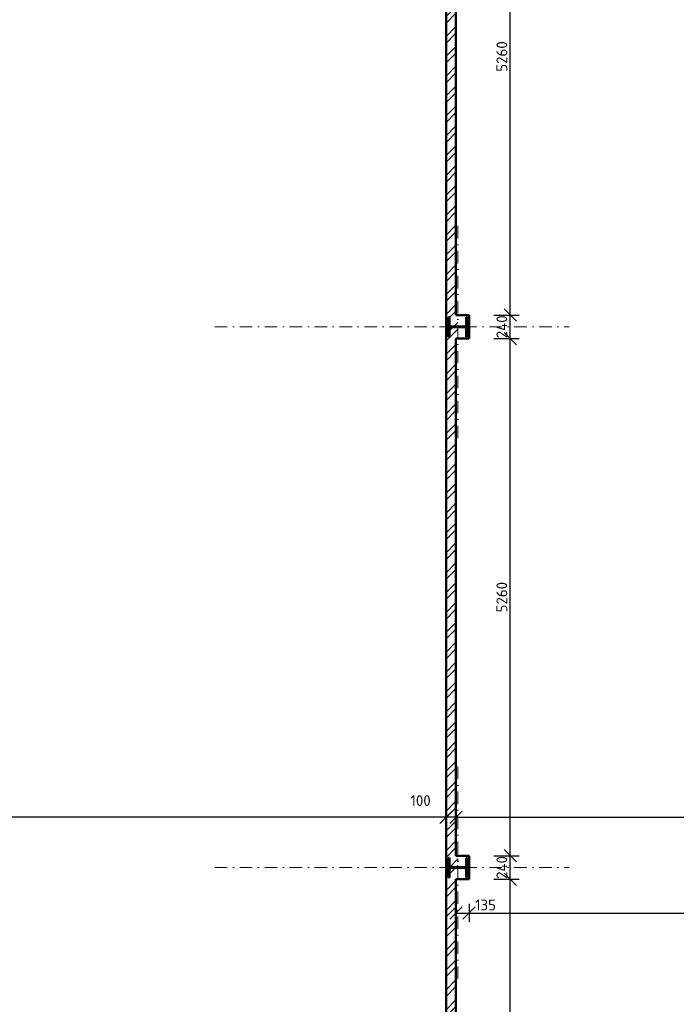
# Model space of a CAD drawing. Header units: millimetres. Extents: x -118752 to 407724, y -73278 to 155058.
# Tile 81 of 256: x 92984 to 99668, y 23427 to 33443. Entities that reach past the tile are written whole.
import ezdxf

# ---------------------------------------------------------------- set-up
doc = ezdxf.new("R2010")
doc.units = ezdxf.units.MM
doc.header["$LTSCALE"] = 10
doc.linetypes.add('DASHDOT', pattern=[25.4, 12.7, -6.35, 0, -6.35])
for name, color, linetype, lineweight in [('CKKOTY', 3, 'Continuous', 25), ('CKRASTR', 7, 'DASHDOT', 15), ('CKSTENY_REZ', 6, 'Continuous', 50), ('CSPROFILY_OSY', 1, 'DASHDOT', 18), ('CSPROFILY_REZY', 4, 'Continuous', 50), ('srafy', 7, 'Continuous', 18)]:
    doc.layers.add(name, color=color, linetype=linetype, lineweight=lineweight)
doc.styles.get("Standard").update_dxf_attribs({"font": 'isocpeur.ttf'})
doc.dimstyles.new('CADKON', dxfattribs={"dimscale": 50, "dimtxt": 2.2, "dimasz": 2.5, "dimexe": 1.8, "dimexo": 5, "dimgap": 0.6, "dimtad": 1, "dimrnd": 1, "dimtxsty": 'Standard', "dimblk1": 'OBLIQUE', "dimblk2": 'OBLIQUE', "dimsah": 1, "dimcen": 2.5, "dimadec": 1, "dimazin": 2, "dimtfac": 1, "dimtdec": 4, "dimtix": 1, "dimtmove": 2, "dimatfit": 3, "dimldrblk": 'OPEN30', "dimfxl": 5, "dimfxlon": 1, "dimtolj": 1, "dimarcsym": 0})

# ---------------------------------------------------------------- blocks, each defined once
blk = doc.blocks.new('_OBLIQUE')
at = {"color": 0, "linetype": 'ByBlock'}
blk.add_line((-0.5, -0.5), (0.5, 0.5), dxfattribs=at)
blk = doc.blocks.new('*D8021')
at = {"layer": 'CKKOTY', "color": 0, "lineweight": -2}
for p, q in [((103564, 25321), (103564, 25419)), ((97424, 25329), (103564, 25329))]:
    blk.add_line(p, q, dxfattribs=at)
at = {"layer": 'Defpoints', "color": 0}
for p in [(103564, 25329), (97424, 24821), (103564, 24821)]:
    blk.add_point(p, dxfattribs=at)
at = {"layer": 'CKKOTY', "color": 0, "lineweight": -2, "xscale": 125, "yscale": 125, "zscale": 125, "rotation": 180}
blk.add_blockref('_OBLIQUE', (97424, 25329), dxfattribs=at)
at = {"layer": 'CKKOTY', "color": 0, "lineweight": -2, "xscale": 125, "yscale": 125, "zscale": 125}
blk.add_blockref('_OBLIQUE', (103564, 25329), dxfattribs=at)
at = {"layer": 'CKKOTY', "color": 0, "insert": (100494, 25414), "char_height": 110, "attachment_point": 5}
blk.add_mtext('\\A1;6140', dxfattribs=at)
blk = doc.blocks.new('_Open30')
at = {"color": 0, "lineweight": -2}
for p, q in [((-1, 0.268), (0, 0)), ((0, 0), (-1, -0.268)), ((0, 0), (-1, 0))]:
    blk.add_line(p, q, dxfattribs=at)
blk = doc.blocks.new('*D8022')
at = {"layer": 'CKKOTY', "color": 0, "lineweight": -2}
blk.add_line((97424, 25329), (97324, 25329), dxfattribs=at)
at = {"layer": 'Defpoints', "color": 0}
for p in [(97324, 25329), (97324, 24913), (97424, 24821)]:
    blk.add_point(p, dxfattribs=at)
at = {"layer": 'CKKOTY', "color": 0, "lineweight": -2, "xscale": 125, "yscale": 125, "zscale": 125, "rotation": 180}
blk.add_blockref('_OBLIQUE', (97324, 25329), dxfattribs=at)
at = {"layer": 'CKKOTY', "color": 0, "lineweight": -2, "xscale": 125, "yscale": 125, "zscale": 125}
blk.add_blockref('_OBLIQUE', (97424, 25329), dxfattribs=at)
at = {"layer": 'CKKOTY', "color": 0, "insert": (97065, 25499), "char_height": 110, "attachment_point": 5}
blk.add_mtext('\\A1;100', dxfattribs=at)
blk = doc.blocks.new('*D8023')
at = {"layer": 'CKKOTY', "color": 0, "lineweight": -2}
for p, q in [((61324, 25413), (61324, 25419)), ((97324, 25413), (97324, 25419)), ((97324, 25329), (61324, 25329))]:
    blk.add_line(p, q, dxfattribs=at)
at = {"layer": 'Defpoints', "color": 0}
for p in [(61324, 25329), (61324, 24913), (97324, 24913)]:
    blk.add_point(p, dxfattribs=at)
at = {"layer": 'CKKOTY', "color": 0, "lineweight": -2, "xscale": 125, "yscale": 125, "zscale": 125, "rotation": 180}
blk.add_blockref('_OBLIQUE', (61324, 25329), dxfattribs=at)
at = {"layer": 'CKKOTY', "color": 0, "lineweight": -2, "xscale": 125, "yscale": 125, "zscale": 125}
blk.add_blockref('_OBLIQUE', (97324, 25329), dxfattribs=at)
at = {"layer": 'CKKOTY', "color": 0, "insert": (79324, 25414), "char_height": 110, "attachment_point": 5}
blk.add_mtext('\\A1;36000', dxfattribs=at)
blk = doc.blocks.new('_Open90')
at = {"color": 0, "lineweight": -2}
for p, q in [((0, 0), (-1, 0)), ((-0.5, 0.5), (0, 0)), ((0, 0), (-0.5, -0.5))]:
    blk.add_line(p, q, dxfattribs=at)
blk = doc.blocks.new('*D8812')
at = {"layer": 'CKKOTY', "color": 0, "lineweight": -2}
for p, q in [((97809, 24698), (98067, 24698)), ((97977, 19423), (97977, 24698)), ((97834, 19423), (98067, 19423))]:
    blk.add_line(p, q, dxfattribs=at)
at = {"layer": 'Defpoints', "color": 0}
for p in [(97559, 24698), (97977, 24698), (97584, 19423)]:
    blk.add_point(p, dxfattribs=at)
at = {"layer": 'CKKOTY', "color": 0, "lineweight": -2, "xscale": 125, "yscale": 125, "zscale": 125}
for p, rotation in [((97977, 24698), 90), ((97977, 19423), 270)]:
    blk.add_blockref('_OBLIQUE', p, dxfattribs=dict(at, rotation=rotation))
at = {"layer": 'CKKOTY', "color": 0, "insert": (97892, 22061), "char_height": 110, "attachment_point": 5, "rotation": 90}
blk.add_mtext('\\A1;5275', dxfattribs=at)
blk = doc.blocks.new('*D8813')
at = {"layer": 'CKKOTY', "color": 0, "lineweight": -2}
for p, q in [((97809, 24938), (98067, 24938)), ((97977, 24698), (97977, 24938)), ((97809, 24698), (98067, 24698))]:
    blk.add_line(p, q, dxfattribs=at)
at = {"layer": 'Defpoints', "color": 0}
for p in [(97559, 24938), (97977, 24938), (97559, 24698)]:
    blk.add_point(p, dxfattribs=at)
at = {"layer": 'CKKOTY', "color": 0, "lineweight": -2, "xscale": 125, "yscale": 125, "zscale": 125}
for p, rotation in [((97977, 24938), 270), ((97977, 24698), 90)]:
    blk.add_blockref('_OBLIQUE', p, dxfattribs=dict(at, rotation=rotation))
at = {"layer": 'CKKOTY', "color": 0, "insert": (97892, 24818), "char_height": 110, "attachment_point": 5, "rotation": 90}
blk.add_mtext('\\A1;240', dxfattribs=at)
blk = doc.blocks.new('*D8814')
at = {"layer": 'CKKOTY', "color": 0, "lineweight": -2}
for p, q in [((97809, 30198), (98067, 30198)), ((97977, 24938), (97977, 30198)), ((97809, 24938), (98067, 24938))]:
    blk.add_line(p, q, dxfattribs=at)
at = {"layer": 'Defpoints', "color": 0}
for p in [(97559, 30198), (97977, 30198), (97559, 24938)]:
    blk.add_point(p, dxfattribs=at)
at = {"layer": 'CKKOTY', "color": 0, "lineweight": -2, "xscale": 125, "yscale": 125, "zscale": 125}
for p, rotation in [((97977, 30198), 90), ((97977, 24938), 270)]:
    blk.add_blockref('_OBLIQUE', p, dxfattribs=dict(at, rotation=rotation))
at = {"layer": 'CKKOTY', "color": 0, "insert": (97892, 27568), "char_height": 110, "attachment_point": 5, "rotation": 90}
blk.add_mtext('\\A1;5260', dxfattribs=at)
blk = doc.blocks.new('*D8815')
at = {"layer": 'CKKOTY', "color": 0, "lineweight": -2}
for p, q in [((97809, 30438), (98067, 30438)), ((97977, 30198), (97977, 30438)), ((97809, 30198), (98067, 30198))]:
    blk.add_line(p, q, dxfattribs=at)
at = {"layer": 'Defpoints', "color": 0}
for p in [(97559, 30438), (97977, 30438), (97559, 30198)]:
    blk.add_point(p, dxfattribs=at)
at = {"layer": 'CKKOTY', "color": 0, "lineweight": -2, "xscale": 125, "yscale": 125, "zscale": 125}
for p, rotation in [((97977, 30438), 270), ((97977, 30198), 90)]:
    blk.add_blockref('_OBLIQUE', p, dxfattribs=dict(at, rotation=rotation))
at = {"layer": 'CKKOTY', "color": 0, "insert": (97892, 30318), "char_height": 110, "attachment_point": 5, "rotation": 90}
blk.add_mtext('\\A1;240', dxfattribs=at)
blk = doc.blocks.new('*D8816')
at = {"layer": 'CKKOTY', "color": 0, "lineweight": -2}
for p, q in [((97809, 35698), (98067, 35698)), ((97977, 30438), (97977, 35698)), ((97809, 30438), (98067, 30438))]:
    blk.add_line(p, q, dxfattribs=at)
at = {"layer": 'Defpoints', "color": 0}
for p in [(97559, 35698), (97977, 35698), (97559, 30438)]:
    blk.add_point(p, dxfattribs=at)
at = {"layer": 'CKKOTY', "color": 0, "lineweight": -2, "xscale": 125, "yscale": 125, "zscale": 125}
for p, rotation in [((97977, 35698), 90), ((97977, 30438), 270)]:
    blk.add_blockref('_OBLIQUE', p, dxfattribs=dict(at, rotation=rotation))
at = {"layer": 'CKKOTY', "color": 0, "insert": (97892, 33068), "char_height": 110, "attachment_point": 5, "rotation": 90}
blk.add_mtext('\\A1;5260', dxfattribs=at)
blk = doc.blocks.new('*D8836')
at = {"layer": 'CKKOTY', "color": 0, "lineweight": -2}
for p, q in [((97424, 24448), (97424, 24265)), ((97559, 24448), (97559, 24265)), ((97424, 24355), (97559, 24355))]:
    blk.add_line(p, q, dxfattribs=at)
at = {"layer": 'Defpoints', "color": 0}
for p in [(97424, 24698), (97559, 24698), (97559, 24355)]:
    blk.add_point(p, dxfattribs=at)
at = {"layer": 'CKKOTY', "color": 0, "lineweight": -2, "xscale": 125, "yscale": 125, "zscale": 125, "rotation": 180}
blk.add_blockref('_OBLIQUE', (97424, 24355), dxfattribs=at)
at = {"layer": 'CKKOTY', "color": 0, "lineweight": -2, "xscale": 125, "yscale": 125, "zscale": 125}
blk.add_blockref('_OBLIQUE', (97559, 24355), dxfattribs=at)
at = {"layer": 'CKKOTY', "color": 0, "insert": (97726, 24437), "char_height": 110, "attachment_point": 5}
blk.add_mtext('\\A1;135', dxfattribs=at)
blk = doc.blocks.new('*D8837')
at = {"layer": 'CKKOTY', "color": 0, "lineweight": -2}
for p, q in [((97559, 24448), (97559, 24265)), ((97559, 24355), (103309, 24355)), ((103309, 24428), (103309, 24265))]:
    blk.add_line(p, q, dxfattribs=at)
at = {"layer": 'Defpoints', "color": 0}
for p in [(97559, 24698), (103309, 24678), (103309, 24355)]:
    blk.add_point(p, dxfattribs=at)
at = {"layer": 'CKKOTY', "color": 0, "lineweight": -2, "xscale": 125, "yscale": 125, "zscale": 125, "rotation": 180}
blk.add_blockref('_OBLIQUE', (97559, 24355), dxfattribs=at)
at = {"layer": 'CKKOTY', "color": 0, "lineweight": -2, "xscale": 125, "yscale": 125, "zscale": 125}
blk.add_blockref('_OBLIQUE', (103309, 24355), dxfattribs=at)
at = {"layer": 'CKKOTY', "color": 0, "insert": (100434, 24440), "char_height": 110, "attachment_point": 5}
blk.add_mtext('\\A1;5750', dxfattribs=at)
blk = doc.blocks.new('CK_S_EXT_HEAHEA200')
for p, q in [((-100, 95), (100, 95)), ((-100, 95), (-100, 85)), ((-100, 85), (-21.25, 85)), ((-3.25, -67), (-3.25, 67)), ((3.25, -67), (3.25, 67)), ((100, 85), (21.25, 85)), ((100, 95), (100, 85)), ((-100, -95), (-100, -85)), ((-100, -85), (-21.25, -85)), ((-100, -95), (100, -95)), ((100, -85), (21.25, -85)), ((100, -95), (100, -85))]:
    blk.add_line(p, q)
for centre, start, end in [((-21.25, 67), 0, 90), ((21.25, 67), 90, 180), ((-21.25, -67), 270, 0), ((21.25, -67), 180, 270)]:
    blk.add_arc(centre, 18, start, end)

msp = doc.modelspace()

# ---------------------------------------------------------------- hatches: boundary and pattern name
at = {"layer": 'srafy', "transparency": 33554661}
h = msp.add_hatch(dxfattribs=at)
h.set_pattern_fill('ANSI32', color=256, scale=15, style=0)
edge = h.paths.add_edge_path()
edge.add_line((97424.387, 35698.166), (97444.387, 35698.166))
edge.add_line((97444.387, 35698.166), (97444.387, 35814.916))
edge.add_line((97444.387, 35814.916), (97377.387, 35814.916))
edge.add_arc((97377.387, 35796.916), 18, 90, 180)
edge.add_line((97359.387, 35796.916), (97359.387, 35718.166))
edge.add_line((97359.387, 35718.166), (97349.387, 35718.166))
edge.add_line((97349.387, 35718.166), (97349.387, 35818.166))
edge.add_line((97349.387, 35818.166), (97324.387, 35818.166))
edge.add_line((97324.387, 35818.166), (97324.387, 30318.166))
edge.add_line((97324.387, 30318.166), (97349.387, 30318.166))
edge.add_line((97349.387, 30318.166), (97349.387, 30418.166))
edge.add_line((97349.387, 30418.166), (97359.387, 30418.166))
edge.add_line((97359.387, 30418.166), (97359.387, 30339.416))
edge.add_arc((97377.387, 30339.416), 18, 180, 270)
edge.add_line((97377.387, 30321.416), (97444.387, 30321.416))
edge.add_line((97444.387, 30321.416), (97444.387, 30438.166))
edge.add_line((97444.387, 30438.166), (97424.387, 30438.166))
edge.add_line((97424.387, 30438.166), (97424.387, 35698.166))
h = msp.add_hatch(dxfattribs=at)
h.set_pattern_fill('ANSI32', color=256, scale=15, style=0)
edge = h.paths.add_edge_path()
edge.add_line((97424.387, 30198.166), (97444.387, 30198.166))
edge.add_line((97444.387, 30198.166), (97444.387, 30314.916))
edge.add_line((97444.387, 30314.916), (97377.387, 30314.916))
edge.add_arc((97377.387, 30296.916), 18, 90, 180)
edge.add_line((97359.387, 30296.916), (97359.387, 30218.166))
edge.add_line((97359.387, 30218.166), (97349.387, 30218.166))
edge.add_line((97349.387, 30218.166), (97349.387, 30318.166))
edge.add_line((97349.387, 30318.166), (97324.387, 30318.166))
edge.add_line((97324.387, 30318.166), (97324.387, 24818.166))
edge.add_line((97324.387, 24818.166), (97349.387, 24818.166))
edge.add_line((97349.387, 24818.166), (97349.387, 24918.166))
edge.add_line((97349.387, 24918.166), (97359.387, 24918.166))
edge.add_line((97359.387, 24918.166), (97359.387, 24839.416))
edge.add_arc((97377.387, 24839.416), 18, 180, 270)
edge.add_line((97377.387, 24821.416), (97444.387, 24821.416))
edge.add_line((97444.387, 24821.416), (97444.387, 24938.166))
edge.add_line((97444.387, 24938.166), (97424.387, 24938.166))
edge.add_line((97424.387, 24938.166), (97424.387, 30198.166))
h = msp.add_hatch(dxfattribs=at)
h.set_pattern_fill('ANSI32', color=256, scale=15, style=0)
edge = h.paths.add_edge_path()
edge.add_line((97424.387, 24698.166), (97444.387, 24698.166))
edge.add_line((97444.387, 24698.166), (97444.387, 24814.916))
edge.add_line((97444.387, 24814.916), (97377.387, 24814.916))
edge.add_arc((97377.387, 24796.916), 18, 90, 180)
edge.add_line((97359.387, 24796.916), (97359.387, 24718.166))
edge.add_line((97359.387, 24718.166), (97349.387, 24718.166))
edge.add_line((97349.387, 24718.166), (97349.387, 24818.166))
edge.add_line((97349.387, 24818.166), (97324.387, 24818.166))
edge.add_line((97324.387, 24818.166), (97324.387, 19398.166))
edge.add_line((97324.387, 19398.166), (97432.373, 19398.166))
edge.add_line((97432.373, 19398.166), (97432.373, 19418.166))
edge.add_line((97432.373, 19418.166), (97424.387, 19418.166))
edge.add_line((97424.387, 19418.166), (97424.387, 24698.166))

# ---------------------------------------------------------------- linework, layer by layer
at = {"layer": 'CKRASTR'}
for p, q in [((97444.387, 29184.858), (97444.387, 31451.474)), ((94969.522, 30318.166), (98577.696, 30318.166)), ((97444.387, 23684.858), (97444.387, 25951.474)), ((94969.522, 24818.166), (98577.696, 24818.166))]:
    msp.add_line(p, q, dxfattribs=at)
at = {"layer": 'CKSTENY_REZ'}
for p, q in [((97324.387, 19398.166), (97324.387, 41468.166)), ((97424.387, 30438.166), (97424.387, 35698.166)), ((97424.387, 30438.166), (97559.387, 30438.166)), ((97559.387, 30438.166), (97559.387, 30198.166)), ((97559.387, 30198.166), (97424.387, 30198.166)), ((97424.387, 24938.166), (97424.387, 30198.166)), ((97424.387, 24938.166), (97559.387, 24938.166)), ((97559.387, 24938.166), (97559.387, 24698.166)), ((97559.387, 24698.166), (97424.387, 24698.166)), ((97424.387, 19418.166), (97424.387, 24698.166))]:
    msp.add_line(p, q, dxfattribs=at)
at = {"layer": 'CSPROFILY_OSY'}
for p, q in [((97444.387, 30208.166), (97444.387, 30428.166)), ((97549.387, 30318.166), (97339.387, 30318.166)), ((97444.387, 24688.166), (97444.387, 24948.166)), ((97569.387, 24818.166), (97339.387, 24818.166))]:
    msp.add_line(p, q, dxfattribs=at)

# ---------------------------------------------------------------- block references
at = {"layer": 'CSPROFILY_REZY', "rotation": 90}
for p in [(97444.387, 30318.166), (97444.387, 24818.166)]:
    msp.add_blockref('CK_S_EXT_HEAHEA200', p, dxfattribs=at)

# ---------------------------------------------------------------- dimensions: what is measured, and where the dimension line sits
at = {"layer": 'CKKOTY'}
for base, p1, p2, picture, middle in [((97977.252, 35698.166), (97559.387, 30438.166), (97559.387, 35698.166), '*D8816', (97892.252, 33068.166)), ((97977.252, 30438.166), (97559.387, 30198.166), (97559.387, 30438.166), '*D8815', (97892.252, 30318.166)), ((97977.252, 30198.166), (97559.387, 24938.166), (97559.387, 30198.166), '*D8814', (97892.252, 27568.166)), ((97977.252, 24938.166), (97559.387, 24698.166), (97559.387, 24938.166), '*D8813', (97892.252, 24818.166))]:
    dim = msp.add_linear_dim(base=base, p1=p1, p2=p2, angle=90, dimstyle='CADKON', override={"dimtmove": 2}, dxfattribs=at)
    dim.commit()
    dim.dimension.update_dxf_attribs({"geometry": picture, "text_midpoint": middle})
dim = msp.add_linear_dim(base=(97324.387, 25329.457), p1=(97424.387, 24821.416), p2=(97324.387, 24913.409), dimstyle='CADKON', override={"dimscale": 50, "dimexo": 10, "dimdle": 0, "dimse1": 1, "dimse2": 1, "dimtmove": 2}, dxfattribs=at)
dim.commit()
dim.dimension.update_dxf_attribs({"geometry": '*D8022', "text_midpoint": (97065.326, 25499.457), "dimtype": 160})
for base, p1, p2, override, picture, middle in [((61324.387, 25329.457), (97324.387, 24913.409), (61324.387, 24913.409), {"dimscale": 50, "dimexo": 10, "dimldrblk": 'Open90'}, '*D8023', (79324.387, 25414.457)), ((103564.387, 25329.457), (97424.387, 24821.416), (103564.387, 24821.416), {"dimscale": 50, "dimexo": 10, "dimdle": 0, "dimse1": 1}, '*D8021', (100494.387, 25414.457)), ((103309.387, 24355.076), (97559.387, 24698.166), (103309.387, 24678.166), {"dimtmove": 2}, '*D8837', (100434.387, 24440.076))]:
    dim = msp.add_linear_dim(base=base, p1=p1, p2=p2, dimstyle='CADKON', override=override, dxfattribs=at)
    dim.commit()
    dim.dimension.update_dxf_attribs({"geometry": picture, "text_midpoint": middle})
dim = msp.add_linear_dim(base=(97977.252, 24698.166), p1=(97584.387, 19423.166), p2=(97559.387, 24698.166), angle=90, dimstyle='CADKON', dxfattribs=at)
dim.commit()
dim.dimension.update_dxf_attribs({"geometry": '*D8812', "text_midpoint": (97892.252, 22060.666)})
dim = msp.add_linear_dim(base=(97559.387, 24355.076), p1=(97424.387, 24698.166), p2=(97559.387, 24698.166), dimstyle='CADKON', dxfattribs=at)
dim.commit()
dim.dimension.update_dxf_attribs({"geometry": '*D8836', "text_midpoint": (97726.201, 24437.317), "dimtype": 160})

doc.saveas('drawing.dxf')
